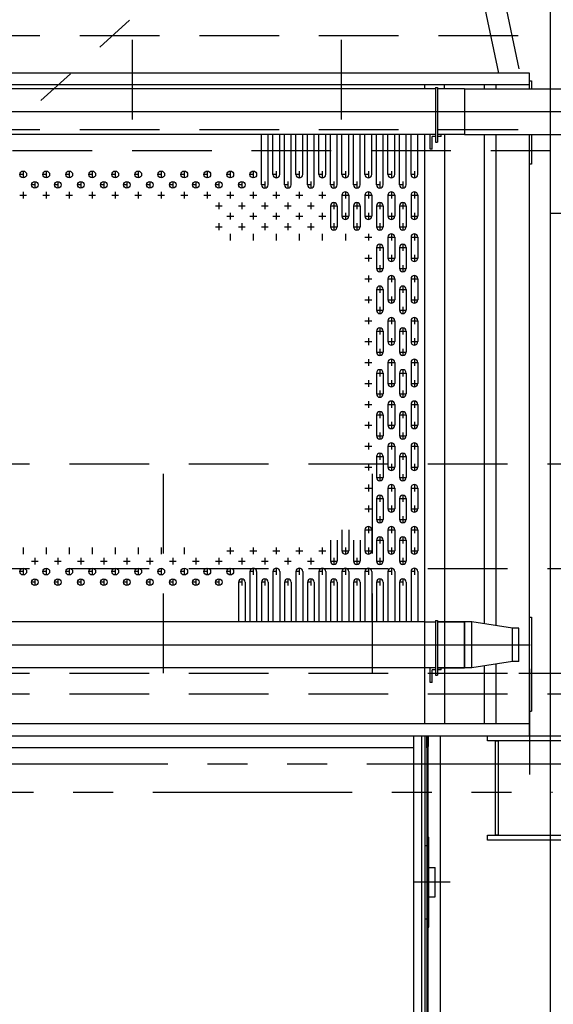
# Model space of a CAD drawing. Header units: millimetres. Extents: x -21 to 67273, y 14 to 95134.
# Tile 35 of 55: x 30367 to 32918, y 66438 to 71147. Entities that reach past the tile are written whole.
import ezdxf

# ---------------------------------------------------------------- set-up
doc = ezdxf.new("R2010")
doc.units = ezdxf.units.MM
doc.header["$LTSCALE"] = 30
for name, pattern in [('CENTER', [50.8, 31.75, -6.35, 6.35, -6.35]), ('DASHED', [19.05, 12.7, -6.35]), ('PHANTOM', [63.5, 31.75, -6.35, 6.35, -6.35, 6.35, -6.35])]:
    doc.linetypes.add(name, pattern=pattern)
for name, color, linetype in [('双点画线', 6, 'PHANTOM'), ('点画线', 2, 'CENTER'), ('细实线', 4, 'Continuous'), ('虚线', 1, 'DASHED')]:
    doc.layers.add(name, color=color, linetype=linetype)

msp = doc.modelspace()

# ---------------------------------------------------------------- linework, layer by layer
for p, q in [((32903.76, 82862.118), (32903.76, 36882.118)), ((31056.76, 78468.118), (32655.76, 70892.118)), ((31154.605, 78488.769), (32753.605, 70912.769))]:
    msp.add_line(p, q)
at = {"ltscale": 20}
for p, q in [((32803.76, 70892.118), (30053.76, 70892.118)), ((32803.76, 70816.618), (32803.76, 70892.118)), ((32803.76, 70835.618), (30053.76, 70835.618)), ((32303.76, 70816.618), (32303.76, 70835.618)), ((32397.76, 70816.618), (32397.76, 70835.618)), ((32587.26, 70835.618), (32587.26, 70816.618)), ((32643.76, 70835.618), (32643.76, 70816.618)), ((32803.76, 70855.458), (32813.76, 70855.458)), ((32813.76, 70855.458), (32813.76, 70816.618)), ((32354.666, 70816.618), (30053.76, 70816.618)), ((32354.666, 70822.992), (32364.666, 70822.992)), ((32354.666, 70822.992), (32354.666, 70561.441)), ((32364.666, 70822.992), (32364.666, 70561.441)), ((32493.76, 70816.618), (32364.666, 70816.618)), ((32493.76, 70816.618), (32803.76, 70816.618)), ((32493.76, 70816.618), (32493.76, 70597.618)), ((32354.666, 70597.618), (30053.76, 70597.618)), ((31522.76, 70357.118), (31522.76, 70597.618)), ((31554.76, 70357.118), (31554.76, 70597.618)), ((31577.76, 70407.118), (31577.76, 70597.618)), ((31609.76, 70407.118), (31609.76, 70597.618)), ((31632.76, 70357.118), (31632.76, 70597.618)), ((31664.76, 70357.118), (31664.76, 70597.618)), ((31687.76, 70407.118), (31687.76, 70597.618)), ((31719.76, 70407.118), (31719.76, 70597.618)), ((31742.76, 70357.118), (31742.76, 70597.618)), ((31774.76, 70357.118), (31774.76, 70597.618)), ((31797.76, 70407.118), (31797.76, 70597.618)), ((31829.76, 70407.118), (31829.76, 70597.618)), ((31852.76, 70357.118), (31852.76, 70597.618)), ((31884.76, 70357.118), (31884.76, 70597.618)), ((31907.76, 70407.118), (31907.76, 70597.618)), ((31939.76, 70407.118), (31939.76, 70597.618)), ((31962.76, 70357.118), (31962.76, 70597.618)), ((31994.76, 70357.118), (31994.76, 70597.618)), ((32017.76, 70407.118), (32017.76, 70597.618)), ((32049.76, 70407.118), (32049.76, 70597.618)), ((32072.76, 70357.118), (32072.76, 70597.618)), ((32104.76, 70357.118), (32104.76, 70597.618)), ((32127.76, 70407.118), (32127.76, 70597.618)), ((32159.76, 70407.118), (32159.76, 70597.618)), ((32182.76, 70357.118), (32182.76, 70597.618)), ((32214.76, 70357.118), (32214.76, 70597.618)), ((32237.76, 70407.118), (32237.76, 70597.618)), ((32269.76, 70407.118), (32269.76, 70597.618)), ((32303.76, 67778.618), (32303.76, 70597.618)), ((32328.969, 70527.618), (32328.969, 70597.618)), ((32493.76, 70597.618), (32364.666, 70597.618)), ((32381.969, 70587.618), (32381.969, 70597.618)), ((32397.76, 70597.618), (32397.76, 67778.618)), ((32493.76, 70597.618), (32803.76, 70597.618)), ((32587.26, 70597.618), (32587.26, 68257.618)), ((32643.76, 70597.618), (32643.76, 68248.926)), ((32803.76, 67722.118), (32803.76, 70597.618)), ((32813.76, 70597.618), (32813.76, 70455.458)), ((32338.969, 70527.618), (32338.969, 70587.618)), ((32354.666, 70587.618), (32338.969, 70587.618)), ((32354.666, 70561.441), (32364.666, 70561.441)), ((32381.969, 70587.618), (32364.666, 70587.618)), ((32338.969, 70527.618), (32328.969, 70527.618)), ((32813.76, 70455.458), (32803.76, 70455.458)), ((31907.76, 70307.118), (31907.76, 70207.118)), ((31939.76, 70307.118), (31939.76, 70207.118)), ((32017.76, 70307.118), (32017.76, 70207.118)), ((32049.76, 70307.118), (32049.76, 70207.118)), ((32127.76, 70307.118), (32127.76, 70207.118)), ((32159.76, 70307.118), (32159.76, 70207.118)), ((32237.76, 70307.118), (32237.76, 70207.118)), ((32269.76, 70307.118), (32269.76, 70207.118)), ((31852.76, 70257.118), (31852.76, 70157.118)), ((31884.76, 70257.118), (31884.76, 70157.118)), ((31962.76, 70257.118), (31962.76, 70157.118)), ((31994.76, 70257.118), (31994.76, 70157.118)), ((32072.76, 70257.118), (32072.76, 70157.118)), ((32104.76, 70257.118), (32104.76, 70157.118)), ((32182.76, 70257.118), (32182.76, 70157.118)), ((32214.76, 70257.118), (32214.76, 70157.118)), ((32127.76, 70107.118), (32127.76, 70007.118)), ((32159.76, 70107.118), (32159.76, 70007.118)), ((32237.76, 70107.118), (32237.76, 70007.118)), ((32269.76, 70107.118), (32269.76, 70007.118)), ((32072.76, 70057.118), (32072.76, 69957.118)), ((32104.76, 70057.118), (32104.76, 69957.118)), ((32182.76, 70057.118), (32182.76, 69957.118)), ((32214.76, 70057.118), (32214.76, 69957.118)), ((32127.76, 69907.118), (32127.76, 69807.118)), ((32159.76, 69907.118), (32159.76, 69807.118)), ((32237.76, 69907.118), (32237.76, 69807.118)), ((32269.76, 69907.118), (32269.76, 69807.118)), ((32072.76, 69857.118), (32072.76, 69757.118)), ((32104.76, 69857.118), (32104.76, 69757.118)), ((32182.76, 69857.118), (32182.76, 69757.118)), ((32214.76, 69857.118), (32214.76, 69757.118)), ((32127.76, 69707.118), (32127.76, 69607.118)), ((32159.76, 69707.118), (32159.76, 69607.118)), ((32237.76, 69707.118), (32237.76, 69607.118)), ((32269.76, 69707.118), (32269.76, 69607.118)), ((32072.76, 69657.118), (32072.76, 69557.118)), ((32104.76, 69657.118), (32104.76, 69557.118)), ((32182.76, 69657.118), (32182.76, 69557.118)), ((32214.76, 69657.118), (32214.76, 69557.118)), ((32127.76, 69507.118), (32127.76, 69407.118)), ((32159.76, 69507.118), (32159.76, 69407.118)), ((32237.76, 69507.118), (32237.76, 69407.118)), ((32269.76, 69507.118), (32269.76, 69407.118)), ((32072.76, 69457.118), (32072.76, 69357.118)), ((32104.76, 69457.118), (32104.76, 69357.118)), ((32182.76, 69457.118), (32182.76, 69357.118)), ((32214.76, 69457.118), (32214.76, 69357.118)), ((32127.76, 69307.118), (32127.76, 69207.118)), ((32159.76, 69307.118), (32159.76, 69207.118)), ((32237.76, 69307.118), (32237.76, 69207.118)), ((32269.76, 69307.118), (32269.76, 69207.118)), ((32072.76, 69257.118), (32072.76, 69157.118)), ((32104.76, 69257.118), (32104.76, 69157.118)), ((32182.76, 69257.118), (32182.76, 69157.118)), ((32214.76, 69257.118), (32214.76, 69157.118)), ((32127.76, 69107.118), (32127.76, 69007.118)), ((32159.76, 69107.118), (32159.76, 69007.118)), ((32237.76, 69107.118), (32237.76, 69007.118)), ((32269.76, 69107.118), (32269.76, 69007.118)), ((32072.76, 69057.118), (32072.76, 68957.118)), ((32104.76, 69057.118), (32104.76, 68957.118)), ((32182.76, 69057.118), (32182.76, 68957.118)), ((32214.76, 69057.118), (32214.76, 68957.118)), ((32127.76, 68907.118), (32127.76, 68807.118)), ((32159.76, 68907.118), (32159.76, 68807.118)), ((32237.76, 68907.118), (32237.76, 68807.118)), ((32269.76, 68907.118), (32269.76, 68807.118)), ((32072.76, 68857.118), (32072.76, 68757.118)), ((32104.76, 68857.118), (32104.76, 68757.118)), ((32182.76, 68857.118), (32182.76, 68757.118)), ((32214.76, 68857.118), (32214.76, 68757.118)), ((31907.76, 68707.118), (31907.76, 68607.118)), ((31939.76, 68707.118), (31939.76, 68607.118)), ((32017.76, 68707.118), (32017.76, 68607.118)), ((32049.76, 68707.118), (32049.76, 68607.118)), ((32127.76, 68707.118), (32127.76, 68607.118)), ((32159.76, 68707.118), (32159.76, 68607.118)), ((32237.76, 68707.118), (32237.76, 68607.118)), ((32269.76, 68707.118), (32269.76, 68607.118)), ((31852.76, 68657.118), (31852.76, 68557.118)), ((31884.76, 68657.118), (31884.76, 68557.118)), ((31962.76, 68657.118), (31962.76, 68557.118)), ((31994.76, 68657.118), (31994.76, 68557.118)), ((32072.76, 68657.118), (32072.76, 68557.118)), ((32104.76, 68657.118), (32104.76, 68557.118)), ((32182.76, 68657.118), (32182.76, 68557.118)), ((32214.76, 68657.118), (32214.76, 68557.118)), ((31467.76, 68507.118), (31467.76, 68266.618)), ((31499.76, 68507.118), (31499.76, 68266.618)), ((31577.76, 68507.118), (31577.76, 68266.618)), ((31609.76, 68507.118), (31609.76, 68266.618)), ((31687.76, 68507.118), (31687.76, 68266.618)), ((31719.76, 68507.118), (31719.76, 68266.618)), ((31797.76, 68507.118), (31797.76, 68266.618)), ((31829.76, 68507.118), (31829.76, 68266.618)), ((31907.76, 68507.118), (31907.76, 68266.618)), ((31939.76, 68507.118), (31939.76, 68266.618)), ((32017.76, 68507.118), (32017.76, 68266.618)), ((32049.76, 68507.118), (32049.76, 68266.618)), ((32127.76, 68507.118), (32127.76, 68266.618)), ((32159.76, 68507.118), (32159.76, 68266.618)), ((32237.76, 68507.118), (32237.76, 68266.618)), ((32269.76, 68507.118), (32269.76, 68266.618)), ((31412.76, 68457.118), (31412.76, 68266.618)), ((31444.76, 68457.118), (31444.76, 68266.618)), ((31522.76, 68457.118), (31522.76, 68266.618)), ((31554.76, 68457.118), (31554.76, 68266.618)), ((31632.76, 68457.118), (31632.76, 68266.618)), ((31664.76, 68457.118), (31664.76, 68266.618)), ((31742.76, 68457.118), (31742.76, 68266.618)), ((31774.76, 68457.118), (31774.76, 68266.618)), ((31852.76, 68457.118), (31852.76, 68266.618)), ((31884.76, 68457.118), (31884.76, 68266.618)), ((31962.76, 68457.118), (31962.76, 68266.618)), ((31994.76, 68457.118), (31994.76, 68266.618)), ((32072.76, 68457.118), (32072.76, 68266.618)), ((32104.76, 68457.118), (32104.76, 68266.618)), ((32182.76, 68457.118), (32182.76, 68266.618)), ((32214.76, 68457.118), (32214.76, 68266.618)), ((32803.76, 68289.118), (32813.76, 68289.118)), ((32813.76, 68289.118), (32813.76, 67839.118)), ((32303.76, 68266.618), (30053.76, 68266.618)), ((32303.76, 68266.618), (32354.666, 68266.618)), ((32354.666, 68272.992), (32354.666, 68011.441)), ((32354.666, 68272.992), (32364.666, 68272.992)), ((32364.666, 68272.992), (32364.666, 68011.441)), ((32364.666, 68266.618), (32493.76, 68266.618)), ((32528.76, 68266.618), (32364.666, 68266.618)), ((32493.76, 68266.618), (32493.76, 68047.618)), ((32587.26, 68056.618), (32587.26, 67778.618)), ((32643.76, 68065.31), (32643.76, 67972.118)), ((32643.76, 68065.31), (32643.76, 67778.618)), ((32354.666, 68047.618), (30053.76, 68047.618)), ((32303.76, 68028.618), (32303.76, 68047.618)), ((32328.969, 67977.618), (32328.969, 68047.618)), ((32354.666, 68037.618), (32338.969, 68037.618)), ((32338.969, 67977.618), (32338.969, 68037.618)), ((32354.666, 68011.441), (32364.666, 68011.441)), ((32364.666, 68047.618), (32493.76, 68047.618)), ((32528.76, 68047.618), (32364.666, 68047.618)), ((32381.969, 68037.618), (32364.666, 68037.618)), ((32381.969, 68037.618), (32381.969, 68047.618)), ((32397.76, 68047.618), (32397.76, 68028.618)), ((32338.969, 67977.618), (32328.969, 67977.618)), ((32803.76, 67839.118), (32813.76, 67839.118)), ((32803.76, 67778.618), (30053.76, 67778.618)), ((30053.76, 67722.118), (32803.76, 67722.118)), ((32250.76, 66295.118), (32250.76, 67722.118)), ((32313.76, 67665.118), (32313.76, 67722.118)), ((32313.76, 67722.118), (32313.76, 66252.118)), ((32319.76, 67722.118), (32319.76, 67670.118)), ((32376.76, 67722.118), (32376.76, 66252.118)), ((32250.76, 67665.118), (30103.76, 67665.118)), ((32319.76, 66737.118), (32319.76, 67670.042)), ((32313.76, 67237.118), (32323.76, 67237.118)), ((32323.76, 66807.118), (32323.76, 67237.118)), ((32323.76, 67092.118), (32353.76, 67092.118)), ((32353.76, 66952.118), (32353.76, 67092.118)), ((32323.76, 66952.118), (32353.76, 66952.118)), ((32313.76, 66807.118), (32323.76, 66807.118)), ((32319.76, 66303.118), (32319.76, 66807.118))]:
    msp.add_line(p, q, dxfattribs=at)
at = {"ltscale": 50}
for p, q in [((32493.76, 70816.618), (33953.76, 70816.618)), ((32493.76, 70597.618), (33953.76, 70597.618))]:
    msp.add_line(p, q, dxfattribs=at)
at = {"ltscale": 6}
for p, q in [((32493.76, 68047.618), (32493.76, 68266.618)), ((32493.76, 68266.618), (32493.76, 68047.618)), ((32528.76, 68047.618), (32528.76, 68266.618)), ((32723.76, 68236.618), (32528.76, 68266.618)), ((32723.76, 68077.618), (32723.76, 68236.618)), ((32753.76, 68236.618), (32723.76, 68236.618)), ((32753.76, 68077.618), (32753.76, 68236.618)), ((32723.76, 68077.618), (32528.76, 68047.618)), ((32753.76, 68077.618), (32723.76, 68077.618))]:
    msp.add_line(p, q, dxfattribs=at)
at = {"ltscale": 20}
msp.add_lwpolyline([(32313.76, 67665.118), (32314.76, 67665.118, 0.41421356), (32319.76, 67670.118)], format="xyb", dxfattribs=at)
for centre in [(30383.76, 70407.118), (30493.76, 70407.118), (30603.76, 70407.118), (30713.76, 70407.118), (30823.76, 70407.118), (30933.76, 70407.118), (31043.76, 70407.118), (31153.76, 70407.118), (31263.76, 70407.118), (31373.76, 70407.118), (31483.76, 70407.118), (30438.76, 70357.118), (30548.76, 70357.118), (30658.76, 70357.118), (30768.76, 70357.118), (30878.76, 70357.118), (30988.76, 70357.118), (31098.76, 70357.118), (31208.76, 70357.118), (31318.76, 70357.118), (31428.76, 70357.118), (30383.76, 68507.118), (30493.76, 68507.118), (30603.76, 68507.118), (30713.76, 68507.118), (30823.76, 68507.118), (30933.76, 68507.118), (31043.76, 68507.118), (31153.76, 68507.118), (31263.76, 68507.118), (31373.76, 68507.118), (30438.76, 68457.118), (30548.76, 68457.118), (30658.76, 68457.118), (30768.76, 68457.118), (30878.76, 68457.118), (30988.76, 68457.118), (31098.76, 68457.118), (31208.76, 68457.118), (31318.76, 68457.118)]:
    msp.add_circle(centre, 16, dxfattribs=at)
for centre, start, end in [((31593.76, 70407.118), 180, 0), ((31703.76, 70407.118), 180, 0), ((31813.76, 70407.118), 180, 0), ((31923.76, 70407.118), 180, 0), ((32033.76, 70407.118), 180, 0), ((32143.76, 70407.118), 180, 0), ((32253.76, 70407.118), 180, 0), ((31538.76, 70357.118), 180, 0), ((31648.76, 70357.118), 180, 0), ((31758.76, 70357.118), 180, 0), ((31868.76, 70357.118), 180, 0), ((31923.76, 70307.118), 0, 180), ((31978.76, 70357.118), 180, 0), ((32033.76, 70307.118), 0, 180), ((32088.76, 70357.118), 180, 0), ((32143.76, 70307.118), 0, 180), ((32198.76, 70357.118), 180, 0), ((32253.76, 70307.118), 0, 180), ((31868.76, 70257.118), 0, 180), ((31978.76, 70257.118), 0, 180), ((32088.76, 70257.118), 0, 180), ((32198.76, 70257.118), 0, 180), ((31923.76, 70207.118), 180, 0), ((32033.76, 70207.118), 180, 0), ((32143.76, 70207.118), 180, 0), ((32253.76, 70207.118), 180, 0), ((31868.76, 70157.118), 180, 0), ((31978.76, 70157.118), 180, 0), ((32088.76, 70157.118), 180, 0), ((32198.76, 70157.118), 180, 0), ((32143.76, 70107.118), 0, 180), ((32253.76, 70107.118), 0, 180), ((32088.76, 70057.118), 0, 180), ((32198.76, 70057.118), 0, 180), ((32143.76, 70007.118), 180, 0), ((32253.76, 70007.118), 180, 0), ((32088.76, 69957.118), 180, 0), ((32198.76, 69957.118), 180, 0), ((32143.76, 69907.118), 0, 180), ((32253.76, 69907.118), 0, 180), ((32088.76, 69857.118), 0, 180), ((32198.76, 69857.118), 0, 180), ((32143.76, 69807.118), 180, 0), ((32253.76, 69807.118), 180, 0), ((32088.76, 69757.118), 180, 0), ((32198.76, 69757.118), 180, 0), ((32143.76, 69707.118), 0, 180), ((32253.76, 69707.118), 0, 180), ((32088.76, 69657.118), 0, 180), ((32198.76, 69657.118), 0, 180), ((32143.76, 69607.118), 180, 0), ((32253.76, 69607.118), 180, 0), ((32088.76, 69557.118), 180, 0), ((32143.76, 69507.118), 0, 180), ((32198.76, 69557.118), 180, 0), ((32253.76, 69507.118), 0, 180), ((32088.76, 69457.118), 0, 180), ((32198.76, 69457.118), 0, 180), ((32143.76, 69407.118), 180, 0), ((32253.76, 69407.118), 180, 0), ((32088.76, 69357.118), 180, 0), ((32198.76, 69357.118), 180, 0), ((32143.76, 69307.118), 0, 180), ((32253.76, 69307.118), 0, 180), ((32088.76, 69257.118), 0, 180), ((32198.76, 69257.118), 0, 180), ((32143.76, 69207.118), 180, 0), ((32253.76, 69207.118), 180, 0), ((32088.76, 69157.118), 180, 0), ((32198.76, 69157.118), 180, 0), ((32143.76, 69107.118), 0, 180), ((32253.76, 69107.118), 0, 180), ((32088.76, 69057.118), 0, 180), ((32198.76, 69057.118), 0, 180), ((32143.76, 69007.118), 180, 0), ((32253.76, 69007.118), 180, 0), ((32088.76, 68957.118), 180, 0), ((32198.76, 68957.118), 180, 0), ((32143.76, 68907.118), 0, 180), ((32253.76, 68907.118), 0, 180), ((32088.76, 68857.118), 0, 180), ((32198.76, 68857.118), 0, 180), ((32143.76, 68807.118), 180, 0), ((32253.76, 68807.118), 180, 0), ((32033.76, 68707.118), 0, 180), ((32088.76, 68757.118), 180, 0), ((32143.76, 68707.118), 0, 180), ((32198.76, 68757.118), 180, 0), ((32253.76, 68707.118), 0, 180), ((32088.76, 68657.118), 0, 180), ((32198.76, 68657.118), 0, 180), ((31923.76, 68607.118), 180, 0), ((32033.76, 68607.118), 180, 0), ((32143.76, 68607.118), 180, 0), ((32253.76, 68607.118), 180, 0), ((31868.76, 68557.118), 180, 0), ((31978.76, 68557.118), 180, 0), ((32088.76, 68557.118), 180, 0), ((32198.76, 68557.118), 180, 0), ((31483.76, 68507.118), 0, 180), ((31593.76, 68507.118), 0, 180), ((31703.76, 68507.118), 0, 180), ((31813.76, 68507.118), 0, 180), ((31923.76, 68507.118), 0, 180), ((32033.76, 68507.118), 0, 180), ((32143.76, 68507.118), 0, 180), ((32253.76, 68507.118), 0, 180), ((31428.76, 68457.118), 0, 180), ((31538.76, 68457.118), 0, 180), ((31648.76, 68457.118), 0, 180), ((31758.76, 68457.118), 0, 180), ((31868.76, 68457.118), 0, 180), ((31978.76, 68457.118), 0, 180), ((32088.76, 68457.118), 0, 180), ((32198.76, 68457.118), 0, 180)]:
    msp.add_arc(centre, 16, start, end, dxfattribs=at)
at = {"layer": '双点画线'}
for p, q in [((33153.76, 73187.118), (26953.76, 67587.118)), ((32903.76, 70222.118), (33403.76, 70222.118)), ((27193.76, 67722.118), (32913.76, 67722.118)), ((9166.734, 67587.118), (33153.76, 67587.118)), ((27193.76, 67452.118), (32913.76, 67452.118))]:
    msp.add_line(p, q, dxfattribs=at)
at = {"layer": '双点画线', "ltscale": 20}
for p, q in [((32603.76, 67697.118), (32603.76, 67722.118)), ((32603.76, 67722.118), (33003.76, 67722.118)), ((33003.76, 67697.118), (32603.76, 67697.118)), ((32641.76, 67697.118), (32653.76, 67697.118)), ((32641.76, 67247.118), (32641.76, 67697.118)), ((32653.76, 67697.118), (32653.76, 67247.118)), ((32603.76, 67222.118), (32603.76, 67247.118)), ((32603.76, 67247.118), (33003.76, 67247.118)), ((33003.76, 67222.118), (32603.76, 67222.118)), ((32653.76, 67247.118), (32641.76, 67247.118))]:
    msp.add_line(p, q, dxfattribs=at)
at = {"layer": '点画线', "ltscale": 20}
for p, q in [((36064.655, 70707.118), (30053.76, 70707.118)), ((30383.76, 70423.118), (30383.76, 70391.118)), ((30493.76, 70423.118), (30493.76, 70391.118)), ((30603.76, 70423.118), (30603.76, 70391.118)), ((30713.76, 70423.118), (30713.76, 70391.118)), ((30823.76, 70423.118), (30823.76, 70391.118)), ((30933.76, 70423.118), (30933.76, 70391.118)), ((31043.76, 70423.118), (31043.76, 70391.118)), ((31153.76, 70423.118), (31153.76, 70391.118)), ((31263.76, 70423.118), (31263.76, 70391.118)), ((31373.76, 70423.118), (31373.76, 70391.118)), ((31483.76, 70423.118), (31483.76, 70391.118)), ((31593.76, 70423.118), (31593.76, 70391.118)), ((31703.76, 70423.118), (31703.76, 70391.118)), ((31813.76, 70423.118), (31813.76, 70391.118)), ((31923.76, 70423.118), (31923.76, 70391.118)), ((32033.76, 70423.118), (32033.76, 70391.118)), ((32143.76, 70423.118), (32143.76, 70391.118)), ((32253.76, 70423.118), (32253.76, 70391.118)), ((30438.76, 70373.118), (30438.76, 70341.118)), ((30548.76, 70373.118), (30548.76, 70341.118)), ((30658.76, 70373.118), (30658.76, 70341.118)), ((30768.76, 70373.118), (30768.76, 70341.118)), ((30878.76, 70373.118), (30878.76, 70341.118)), ((30988.76, 70373.118), (30988.76, 70341.118)), ((31098.76, 70373.118), (31098.76, 70341.118)), ((31208.76, 70373.118), (31208.76, 70341.118)), ((31318.76, 70373.118), (31318.76, 70341.118)), ((31428.76, 70373.118), (31428.76, 70341.118)), ((31538.76, 70373.118), (31538.76, 70341.118)), ((31648.76, 70373.118), (31648.76, 70341.118)), ((31758.76, 70373.118), (31758.76, 70341.118)), ((31868.76, 70373.118), (31868.76, 70341.118)), ((31978.76, 70373.118), (31978.76, 70341.118)), ((32088.76, 70373.118), (32088.76, 70341.118)), ((32198.76, 70373.118), (32198.76, 70341.118)), ((30383.76, 70323.118), (30383.76, 70291.118)), ((30493.76, 70323.118), (30493.76, 70291.118)), ((30603.76, 70323.118), (30603.76, 70291.118)), ((30713.76, 70323.118), (30713.76, 70291.118)), ((30823.76, 70323.118), (30823.76, 70291.118)), ((30933.76, 70323.118), (30933.76, 70291.118)), ((31043.76, 70323.118), (31043.76, 70291.118)), ((31153.76, 70323.118), (31153.76, 70291.118)), ((31263.76, 70323.118), (31263.76, 70291.118)), ((31373.76, 70323.118), (31373.76, 70291.118)), ((31483.76, 70323.118), (31483.76, 70291.118)), ((31593.76, 70323.118), (31593.76, 70291.118)), ((31703.76, 70323.118), (31703.76, 70291.118)), ((31813.76, 70323.118), (31813.76, 70291.118)), ((31923.76, 70323.118), (31923.76, 70291.118)), ((32033.76, 70323.118), (32033.76, 70291.118)), ((32143.76, 70323.118), (32143.76, 70291.118)), ((32253.76, 70323.118), (32253.76, 70291.118)), ((30367.646, 70307.118), (30399.874, 70307.118)), ((30477.646, 70307.118), (30509.874, 70307.118)), ((30587.646, 70307.118), (30619.874, 70307.118)), ((30697.646, 70307.118), (30729.874, 70307.118)), ((30807.646, 70307.118), (30839.874, 70307.118)), ((30917.646, 70307.118), (30949.874, 70307.118)), ((31027.646, 70307.118), (31059.874, 70307.118)), ((31137.646, 70307.118), (31169.874, 70307.118)), ((31247.646, 70307.118), (31279.874, 70307.118)), ((31318.76, 70273.118), (31318.76, 70241.118)), ((31357.646, 70307.118), (31389.874, 70307.118)), ((31428.76, 70273.118), (31428.76, 70241.118)), ((31467.646, 70307.118), (31499.874, 70307.118)), ((31538.76, 70273.118), (31538.76, 70241.118)), ((31577.646, 70307.118), (31609.874, 70307.118)), ((31648.76, 70273.118), (31648.76, 70241.118)), ((31687.646, 70307.118), (31719.874, 70307.118)), ((31758.76, 70273.118), (31758.76, 70241.118)), ((31797.646, 70307.118), (31829.874, 70307.118)), ((31868.76, 70273.118), (31868.76, 70241.118)), ((31907.646, 70307.118), (31939.874, 70307.118)), ((31978.76, 70273.118), (31978.76, 70241.118)), ((32017.646, 70307.118), (32049.874, 70307.118)), ((32088.76, 70273.118), (32088.76, 70241.118)), ((32127.646, 70307.118), (32159.874, 70307.118)), ((32198.76, 70273.118), (32198.76, 70241.118)), ((32237.646, 70307.118), (32269.874, 70307.118)), ((31302.646, 70257.118), (31334.874, 70257.118)), ((31373.76, 70223.118), (31373.76, 70191.118)), ((31412.646, 70257.118), (31444.874, 70257.118)), ((31483.76, 70223.118), (31483.76, 70191.118)), ((31522.646, 70257.118), (31554.874, 70257.118)), ((31593.76, 70223.118), (31593.76, 70191.118)), ((31632.646, 70257.118), (31664.874, 70257.118)), ((31703.76, 70223.118), (31703.76, 70191.118)), ((31742.646, 70257.118), (31774.874, 70257.118)), ((31813.76, 70223.118), (31813.76, 70191.118)), ((31852.646, 70257.118), (31884.874, 70257.118)), ((31923.76, 70223.118), (31923.76, 70191.118)), ((31962.646, 70257.118), (31994.874, 70257.118)), ((32033.76, 70223.118), (32033.76, 70191.118)), ((32072.646, 70257.118), (32104.874, 70257.118)), ((32143.76, 70223.118), (32143.76, 70191.118)), ((32182.646, 70257.118), (32214.874, 70257.118)), ((32253.76, 70223.118), (32253.76, 70191.118)), ((31318.76, 70173.118), (31318.76, 70141.118)), ((31357.646, 70207.118), (31389.874, 70207.118)), ((31428.76, 70173.118), (31428.76, 70141.118)), ((31467.646, 70207.118), (31499.874, 70207.118)), ((31538.76, 70173.118), (31538.76, 70141.118)), ((31577.646, 70207.118), (31609.874, 70207.118)), ((31648.76, 70173.118), (31648.76, 70141.118)), ((31687.646, 70207.118), (31719.874, 70207.118)), ((31758.76, 70173.118), (31758.76, 70141.118)), ((31797.646, 70207.118), (31829.874, 70207.118)), ((31868.76, 70173.118), (31868.76, 70141.118)), ((31907.646, 70207.118), (31939.874, 70207.118)), ((31978.76, 70173.118), (31978.76, 70141.118)), ((32017.646, 70207.118), (32049.874, 70207.118)), ((32088.76, 70173.118), (32088.76, 70141.118)), ((32127.646, 70207.118), (32159.874, 70207.118)), ((32198.76, 70173.118), (32198.76, 70141.118)), ((32237.646, 70207.118), (32269.874, 70207.118)), ((31302.646, 70157.118), (31334.874, 70157.118)), ((31412.646, 70157.118), (31444.874, 70157.118)), ((31522.646, 70157.118), (31554.874, 70157.118)), ((31632.646, 70157.118), (31664.874, 70157.118)), ((31742.646, 70157.118), (31774.874, 70157.118)), ((31852.646, 70157.118), (31884.874, 70157.118)), ((31962.646, 70157.118), (31994.874, 70157.118)), ((32072.646, 70157.118), (32104.874, 70157.118)), ((32182.646, 70157.118), (32214.874, 70157.118)), ((31373.76, 70123.118), (31373.76, 70091.118)), ((31483.76, 70123.118), (31483.76, 70091.118)), ((31593.76, 70123.118), (31593.76, 70091.118)), ((31703.76, 70123.118), (31703.76, 70091.118)), ((31813.76, 70123.118), (31813.76, 70091.118)), ((31923.76, 70123.118), (31923.76, 70091.118)), ((32017.646, 70107.118), (32049.874, 70107.118)), ((32033.76, 70123.118), (32033.76, 70091.118)), ((32127.646, 70107.118), (32159.874, 70107.118)), ((32143.76, 70123.118), (32143.76, 70091.118)), ((32237.646, 70107.118), (32269.874, 70107.118)), ((32253.76, 70123.118), (32253.76, 70091.118)), ((32072.646, 70057.118), (32104.874, 70057.118)), ((32088.76, 70073.118), (32088.76, 70041.118)), ((32182.646, 70057.118), (32214.874, 70057.118)), ((32198.76, 70073.118), (32198.76, 70041.118)), ((32017.646, 70007.118), (32049.874, 70007.118)), ((32033.76, 70023.118), (32033.76, 69991.118)), ((32127.646, 70007.118), (32159.874, 70007.118)), ((32143.76, 70023.118), (32143.76, 69991.118)), ((32237.646, 70007.118), (32269.874, 70007.118)), ((32253.76, 70023.118), (32253.76, 69991.118)), ((32072.646, 69957.118), (32104.874, 69957.118)), ((32088.76, 69973.118), (32088.76, 69941.118)), ((32182.646, 69957.118), (32214.874, 69957.118)), ((32198.76, 69973.118), (32198.76, 69941.118)), ((32017.646, 69907.118), (32049.874, 69907.118)), ((32033.76, 69923.118), (32033.76, 69891.118)), ((32127.646, 69907.118), (32159.874, 69907.118)), ((32143.76, 69923.118), (32143.76, 69891.118)), ((32237.646, 69907.118), (32269.874, 69907.118)), ((32253.76, 69923.118), (32253.76, 69891.118)), ((32072.646, 69857.118), (32104.874, 69857.118)), ((32088.76, 69873.118), (32088.76, 69841.118)), ((32182.646, 69857.118), (32214.874, 69857.118)), ((32198.76, 69873.118), (32198.76, 69841.118)), ((32017.646, 69807.118), (32049.874, 69807.118)), ((32033.76, 69823.118), (32033.76, 69791.118)), ((32127.646, 69807.118), (32159.874, 69807.118)), ((32143.76, 69823.118), (32143.76, 69791.118)), ((32237.646, 69807.118), (32269.874, 69807.118)), ((32253.76, 69823.118), (32253.76, 69791.118)), ((32072.646, 69757.118), (32104.874, 69757.118)), ((32088.76, 69773.118), (32088.76, 69741.118)), ((32182.646, 69757.118), (32214.874, 69757.118)), ((32198.76, 69773.118), (32198.76, 69741.118)), ((32017.646, 69707.118), (32049.874, 69707.118)), ((32033.76, 69723.118), (32033.76, 69691.118)), ((32127.646, 69707.118), (32159.874, 69707.118)), ((32143.76, 69723.118), (32143.76, 69691.118)), ((32237.646, 69707.118), (32269.874, 69707.118)), ((32253.76, 69723.118), (32253.76, 69691.118)), ((32072.646, 69657.118), (32104.874, 69657.118)), ((32088.76, 69673.118), (32088.76, 69641.118)), ((32182.646, 69657.118), (32214.874, 69657.118)), ((32198.76, 69673.118), (32198.76, 69641.118)), ((32017.646, 69607.118), (32049.874, 69607.118)), ((32033.76, 69623.118), (32033.76, 69591.118)), ((32127.646, 69607.118), (32159.874, 69607.118)), ((32143.76, 69623.118), (32143.76, 69591.118)), ((32237.646, 69607.118), (32269.874, 69607.118)), ((32253.76, 69623.118), (32253.76, 69591.118)), ((32088.76, 69573.118), (32088.76, 69541.118)), ((32198.76, 69573.118), (32198.76, 69541.118)), ((32033.76, 69523.118), (32033.76, 69491.118)), ((32072.646, 69557.118), (32104.874, 69557.118)), ((32143.76, 69523.118), (32143.76, 69491.118)), ((32182.646, 69557.118), (32214.874, 69557.118)), ((32253.76, 69523.118), (32253.76, 69491.118)), ((32017.646, 69507.118), (32049.874, 69507.118)), ((32088.76, 69473.118), (32088.76, 69441.118)), ((32127.646, 69507.118), (32159.874, 69507.118)), ((32198.76, 69473.118), (32198.76, 69441.118)), ((32237.646, 69507.118), (32269.874, 69507.118)), ((32033.76, 69423.118), (32033.76, 69391.118)), ((32072.646, 69457.118), (32104.874, 69457.118)), ((32143.76, 69423.118), (32143.76, 69391.118)), ((32182.646, 69457.118), (32214.874, 69457.118)), ((32253.76, 69423.118), (32253.76, 69391.118)), ((32017.646, 69407.118), (32049.874, 69407.118)), ((32088.76, 69373.118), (32088.76, 69341.118)), ((32127.646, 69407.118), (32159.874, 69407.118)), ((32198.76, 69373.118), (32198.76, 69341.118)), ((32237.646, 69407.118), (32269.874, 69407.118)), ((32072.646, 69357.118), (32104.874, 69357.118)), ((32182.646, 69357.118), (32214.874, 69357.118)), ((32017.646, 69307.118), (32049.874, 69307.118)), ((32033.76, 69323.118), (32033.76, 69291.118)), ((32127.646, 69307.118), (32159.874, 69307.118)), ((32143.76, 69323.118), (32143.76, 69291.118)), ((32237.646, 69307.118), (32269.874, 69307.118)), ((32253.76, 69323.118), (32253.76, 69291.118)), ((32072.646, 69257.118), (32104.874, 69257.118)), ((32088.76, 69273.118), (32088.76, 69241.118)), ((32182.646, 69257.118), (32214.874, 69257.118)), ((32198.76, 69273.118), (32198.76, 69241.118)), ((32017.646, 69207.118), (32049.874, 69207.118)), ((32033.76, 69223.118), (32033.76, 69191.118)), ((32127.646, 69207.118), (32159.874, 69207.118)), ((32143.76, 69223.118), (32143.76, 69191.118)), ((32237.646, 69207.118), (32269.874, 69207.118)), ((32253.76, 69223.118), (32253.76, 69191.118)), ((32072.646, 69157.118), (32104.874, 69157.118)), ((32088.76, 69173.118), (32088.76, 69141.118)), ((32182.646, 69157.118), (32214.874, 69157.118)), ((32198.76, 69173.118), (32198.76, 69141.118)), ((32017.646, 69107.118), (32049.874, 69107.118)), ((32033.76, 69123.118), (32033.76, 69091.118)), ((32127.646, 69107.118), (32159.874, 69107.118)), ((32143.76, 69123.118), (32143.76, 69091.118)), ((32237.646, 69107.118), (32269.874, 69107.118)), ((32253.76, 69123.118), (32253.76, 69091.118)), ((32072.646, 69057.118), (32104.874, 69057.118)), ((32088.76, 69073.118), (32088.76, 69041.118)), ((32182.646, 69057.118), (32214.874, 69057.118)), ((32198.76, 69073.118), (32198.76, 69041.118)), ((32017.646, 69007.118), (32049.874, 69007.118)), ((32033.76, 69023.118), (32033.76, 68991.118)), ((32127.646, 69007.118), (32159.874, 69007.118)), ((32143.76, 69023.118), (32143.76, 68991.118)), ((32237.646, 69007.118), (32269.874, 69007.118)), ((32253.76, 69023.118), (32253.76, 68991.118)), ((32072.646, 68957.118), (32104.874, 68957.118)), ((32088.76, 68973.118), (32088.76, 68941.118)), ((32182.646, 68957.118), (32214.874, 68957.118)), ((32198.76, 68973.118), (32198.76, 68941.118)), ((32017.646, 68907.118), (32049.874, 68907.118)), ((32033.76, 68923.118), (32033.76, 68891.118)), ((32127.646, 68907.118), (32159.874, 68907.118)), ((32143.76, 68923.118), (32143.76, 68891.118)), ((32237.646, 68907.118), (32269.874, 68907.118)), ((32253.76, 68923.118), (32253.76, 68891.118)), ((32072.646, 68857.118), (32104.874, 68857.118)), ((32088.76, 68873.118), (32088.76, 68841.118)), ((32182.646, 68857.118), (32214.874, 68857.118)), ((32198.76, 68873.118), (32198.76, 68841.118)), ((32017.646, 68807.118), (32049.874, 68807.118)), ((32033.76, 68823.118), (32033.76, 68791.118)), ((32127.646, 68807.118), (32159.874, 68807.118)), ((32143.76, 68823.118), (32143.76, 68791.118)), ((32237.646, 68807.118), (32269.874, 68807.118)), ((32253.76, 68823.118), (32253.76, 68791.118)), ((32088.76, 68773.118), (32088.76, 68741.118)), ((32198.76, 68773.118), (32198.76, 68741.118)), ((32033.76, 68723.118), (32033.76, 68691.118)), ((32072.646, 68757.118), (32104.874, 68757.118)), ((32143.76, 68723.118), (32143.76, 68691.118)), ((32182.646, 68757.118), (32214.874, 68757.118)), ((32253.76, 68723.118), (32253.76, 68691.118)), ((32017.646, 68707.118), (32049.874, 68707.118)), ((32088.76, 68673.118), (32088.76, 68641.118)), ((32127.646, 68707.118), (32159.874, 68707.118)), ((32198.76, 68673.118), (32198.76, 68641.118)), ((32237.646, 68707.118), (32269.874, 68707.118)), ((30383.76, 68623.118), (30383.76, 68591.118)), ((30493.76, 68623.118), (30493.76, 68591.118)), ((30603.76, 68623.118), (30603.76, 68591.118)), ((30713.76, 68623.118), (30713.76, 68591.118)), ((30823.76, 68623.118), (30823.76, 68591.118)), ((30933.76, 68623.118), (30933.76, 68591.118)), ((31043.76, 68623.118), (31043.76, 68591.118)), ((31153.76, 68623.118), (31153.76, 68591.118)), ((31373.76, 68623.118), (31373.76, 68591.118)), ((31483.76, 68623.118), (31483.76, 68591.118)), ((31593.76, 68623.118), (31593.76, 68591.118)), ((31703.76, 68623.118), (31703.76, 68591.118)), ((31813.76, 68623.118), (31813.76, 68591.118)), ((31923.76, 68623.118), (31923.76, 68591.118)), ((32033.76, 68623.118), (32033.76, 68591.118)), ((32072.646, 68657.118), (32104.874, 68657.118)), ((32143.76, 68623.118), (32143.76, 68591.118)), ((32182.646, 68657.118), (32214.874, 68657.118)), ((32253.76, 68623.118), (32253.76, 68591.118)), ((30438.76, 68573.118), (30438.76, 68541.118)), ((30548.76, 68573.118), (30548.76, 68541.118)), ((30658.76, 68573.118), (30658.76, 68541.118)), ((30768.76, 68573.118), (30768.76, 68541.118)), ((30878.76, 68573.118), (30878.76, 68541.118)), ((30988.76, 68573.118), (30988.76, 68541.118)), ((31098.76, 68573.118), (31098.76, 68541.118)), ((31208.76, 68573.118), (31208.76, 68541.118)), ((31318.76, 68573.118), (31318.76, 68541.118)), ((31357.646, 68607.118), (31389.874, 68607.118)), ((31428.76, 68573.118), (31428.76, 68541.118)), ((31467.646, 68607.118), (31499.874, 68607.118)), ((31538.76, 68573.118), (31538.76, 68541.118)), ((31577.646, 68607.118), (31609.874, 68607.118)), ((31648.76, 68573.118), (31648.76, 68541.118)), ((31687.646, 68607.118), (31719.874, 68607.118)), ((31758.76, 68573.118), (31758.76, 68541.118)), ((31797.646, 68607.118), (31829.874, 68607.118)), ((31868.76, 68573.118), (31868.76, 68541.118)), ((31907.646, 68607.118), (31939.874, 68607.118)), ((31978.76, 68573.118), (31978.76, 68541.118)), ((32017.646, 68607.118), (32049.874, 68607.118)), ((32088.76, 68573.118), (32088.76, 68541.118)), ((32127.646, 68607.118), (32159.874, 68607.118)), ((32198.76, 68573.118), (32198.76, 68541.118)), ((32237.646, 68607.118), (32269.874, 68607.118)), ((30422.646, 68557.118), (30454.874, 68557.118)), ((30532.646, 68557.118), (30564.874, 68557.118)), ((30642.646, 68557.118), (30674.874, 68557.118)), ((30752.646, 68557.118), (30784.874, 68557.118)), ((30862.646, 68557.118), (30894.874, 68557.118)), ((30972.646, 68557.118), (31004.874, 68557.118)), ((31082.646, 68557.118), (31114.874, 68557.118)), ((31192.646, 68557.118), (31224.874, 68557.118)), ((31302.646, 68557.118), (31334.874, 68557.118)), ((31412.646, 68557.118), (31444.874, 68557.118)), ((31522.646, 68557.118), (31554.874, 68557.118)), ((31632.646, 68557.118), (31664.874, 68557.118)), ((31742.646, 68557.118), (31774.874, 68557.118)), ((31852.646, 68557.118), (31884.874, 68557.118)), ((31962.646, 68557.118), (31994.874, 68557.118)), ((32072.646, 68557.118), (32104.874, 68557.118)), ((32182.646, 68557.118), (32214.874, 68557.118)), ((30383.76, 68523.118), (30383.76, 68491.118)), ((30493.76, 68523.118), (30493.76, 68491.118)), ((30603.76, 68523.118), (30603.76, 68491.118)), ((30713.76, 68523.118), (30713.76, 68491.118)), ((30823.76, 68523.118), (30823.76, 68491.118)), ((30933.76, 68523.118), (30933.76, 68491.118)), ((31043.76, 68523.118), (31043.76, 68491.118)), ((31153.76, 68523.118), (31153.76, 68491.118)), ((31263.76, 68523.118), (31263.76, 68491.118)), ((31373.76, 68523.118), (31373.76, 68491.118)), ((31483.76, 68523.118), (31483.76, 68491.118)), ((31593.76, 68523.118), (31593.76, 68491.118)), ((31703.76, 68523.118), (31703.76, 68491.118)), ((31813.76, 68523.118), (31813.76, 68491.118)), ((31923.76, 68523.118), (31923.76, 68491.118)), ((32033.76, 68523.118), (32033.76, 68491.118)), ((32143.76, 68523.118), (32143.76, 68491.118)), ((32253.76, 68523.118), (32253.76, 68491.118)), ((30438.76, 68473.118), (30438.76, 68441.118)), ((30548.76, 68473.118), (30548.76, 68441.118)), ((30658.76, 68473.118), (30658.76, 68441.118)), ((30768.76, 68473.118), (30768.76, 68441.118)), ((30878.76, 68473.118), (30878.76, 68441.118)), ((30988.76, 68473.118), (30988.76, 68441.118)), ((31098.76, 68473.118), (31098.76, 68441.118)), ((31208.76, 68473.118), (31208.76, 68441.118)), ((31318.76, 68473.118), (31318.76, 68441.118)), ((31428.76, 68473.118), (31428.76, 68441.118)), ((31538.76, 68473.118), (31538.76, 68441.118)), ((31648.76, 68473.118), (31648.76, 68441.118)), ((31758.76, 68473.118), (31758.76, 68441.118)), ((31868.76, 68473.118), (31868.76, 68441.118)), ((31978.76, 68473.118), (31978.76, 68441.118)), ((32088.76, 68473.118), (32088.76, 68441.118)), ((32198.76, 68473.118), (32198.76, 68441.118)), ((30053.76, 68157.118), (32807.906, 68157.118)), ((32803.76, 68041.725), (32803.76, 67537.269)), ((32424.855, 67022.118), (32251.19, 67022.118))]:
    msp.add_line(p, q, dxfattribs=at)
at = {"layer": '细实线', "ltscale": 20}
for p, q in [((30383.76, 70407.118), (30367.76, 70407.118)), ((30493.76, 70407.118), (30477.76, 70407.118)), ((30603.76, 70407.118), (30587.76, 70407.118)), ((30713.76, 70407.118), (30697.76, 70407.118)), ((30823.76, 70407.118), (30807.76, 70407.118)), ((30933.76, 70407.118), (30917.76, 70407.118)), ((31043.76, 70407.118), (31027.76, 70407.118)), ((31153.76, 70407.118), (31137.76, 70407.118)), ((31263.76, 70407.118), (31247.76, 70407.118)), ((31373.76, 70407.118), (31357.76, 70407.118)), ((31483.76, 70407.118), (31467.76, 70407.118)), ((31593.76, 70407.118), (31577.76, 70407.118)), ((31703.76, 70407.118), (31687.76, 70407.118)), ((31813.76, 70407.118), (31797.76, 70407.118)), ((31923.76, 70407.118), (31907.76, 70407.118)), ((32033.76, 70407.118), (32017.76, 70407.118)), ((32143.76, 70407.118), (32127.76, 70407.118)), ((32253.76, 70407.118), (32237.76, 70407.118)), ((30438.76, 70357.118), (30422.76, 70357.118)), ((30548.76, 70357.118), (30532.76, 70357.118)), ((30658.76, 70357.118), (30642.76, 70357.118)), ((30768.76, 70357.118), (30752.76, 70357.118)), ((30878.76, 70357.118), (30862.76, 70357.118)), ((30988.76, 70357.118), (30972.76, 70357.118)), ((31098.76, 70357.118), (31082.76, 70357.118)), ((31208.76, 70357.118), (31192.76, 70357.118)), ((31318.76, 70357.118), (31302.76, 70357.118)), ((31428.76, 70357.118), (31412.76, 70357.118)), ((31538.76, 70357.118), (31522.76, 70357.118)), ((31648.76, 70357.118), (31632.76, 70357.118)), ((31758.76, 70357.118), (31742.76, 70357.118)), ((31868.76, 70357.118), (31852.76, 70357.118)), ((31978.76, 70357.118), (31962.76, 70357.118)), ((32088.76, 70357.118), (32072.76, 70357.118)), ((32198.76, 70357.118), (32182.76, 70357.118)), ((30383.76, 68507.118), (30367.76, 68507.118)), ((30493.76, 68507.118), (30477.76, 68507.118)), ((30603.76, 68507.118), (30587.76, 68507.118)), ((30713.76, 68507.118), (30697.76, 68507.118)), ((30823.76, 68507.118), (30807.76, 68507.118)), ((30933.76, 68507.118), (30917.76, 68507.118)), ((31043.76, 68507.118), (31027.76, 68507.118)), ((31153.76, 68507.118), (31137.76, 68507.118)), ((31263.76, 68507.118), (31247.76, 68507.118)), ((31373.76, 68507.118), (31357.76, 68507.118)), ((31483.76, 68507.118), (31467.76, 68507.118)), ((31593.76, 68507.118), (31577.76, 68507.118)), ((31703.76, 68507.118), (31687.76, 68507.118)), ((31813.76, 68507.118), (31797.76, 68507.118)), ((31923.76, 68507.118), (31907.76, 68507.118)), ((32033.76, 68507.118), (32017.76, 68507.118)), ((32143.76, 68507.118), (32127.76, 68507.118)), ((32253.76, 68507.118), (32237.76, 68507.118)), ((30438.76, 68457.118), (30422.76, 68457.118)), ((30548.76, 68457.118), (30532.76, 68457.118)), ((30658.76, 68457.118), (30642.76, 68457.118)), ((30768.76, 68457.118), (30752.76, 68457.118)), ((30878.76, 68457.118), (30862.76, 68457.118)), ((30988.76, 68457.118), (30972.76, 68457.118)), ((31098.76, 68457.118), (31082.76, 68457.118)), ((31208.76, 68457.118), (31192.76, 68457.118)), ((31318.76, 68457.118), (31302.76, 68457.118)), ((31428.76, 68457.118), (31412.76, 68457.118)), ((31538.76, 68457.118), (31522.76, 68457.118)), ((31648.76, 68457.118), (31632.76, 68457.118)), ((31758.76, 68457.118), (31742.76, 68457.118)), ((31868.76, 68457.118), (31852.76, 68457.118)), ((31978.76, 68457.118), (31962.76, 68457.118)), ((32088.76, 68457.118), (32072.76, 68457.118)), ((32198.76, 68457.118), (32182.76, 68457.118))]:
    msp.add_line(p, q, dxfattribs=at)
at = {"layer": '细实线'}
msp.add_line((32753.76, 68022.118), (36905.85, 68022.118), dxfattribs=at)
at = {"layer": '虚线'}
for p, q in [((30903.76, 71622.118), (30903.76, 70522.118)), ((31903.76, 71622.118), (31903.76, 70522.118)), ((32903.76, 71622.118), (32903.76, 70522.118)), ((26653.76, 71072.118), (32903.76, 71072.118)), ((26653.76, 70622.118), (32903.76, 70622.118)), ((26903.76, 70522.118), (32903.76, 70522.118)), ((26603.76, 69022.118), (33053.76, 69022.118)), ((31053.76, 68022.118), (31053.76, 69022.118)), ((32053.76, 68022.118), (32053.76, 69022.118)), ((26603.76, 68522.118), (33053.76, 68522.118)), ((26603.76, 68022.118), (33053.76, 68022.118)), ((26603.76, 67922.118), (33053.76, 67922.118))]:
    msp.add_line(p, q, dxfattribs=at)
at = {"layer": '虚线', "ltscale": 20}
for p, q in [((32288.26, 67722.118), (32288.26, 66295.118)), ((32303.76, 67722.118), (32303.76, 66295.118)), ((32319.76, 66807.118), (32319.76, 67237.118)), ((32303.76, 67197.118), (32313.76, 67197.118)), ((32303.76, 66847.118), (32313.76, 66847.118))]:
    msp.add_line(p, q, dxfattribs=at)

doc.saveas('drawing.dxf')
